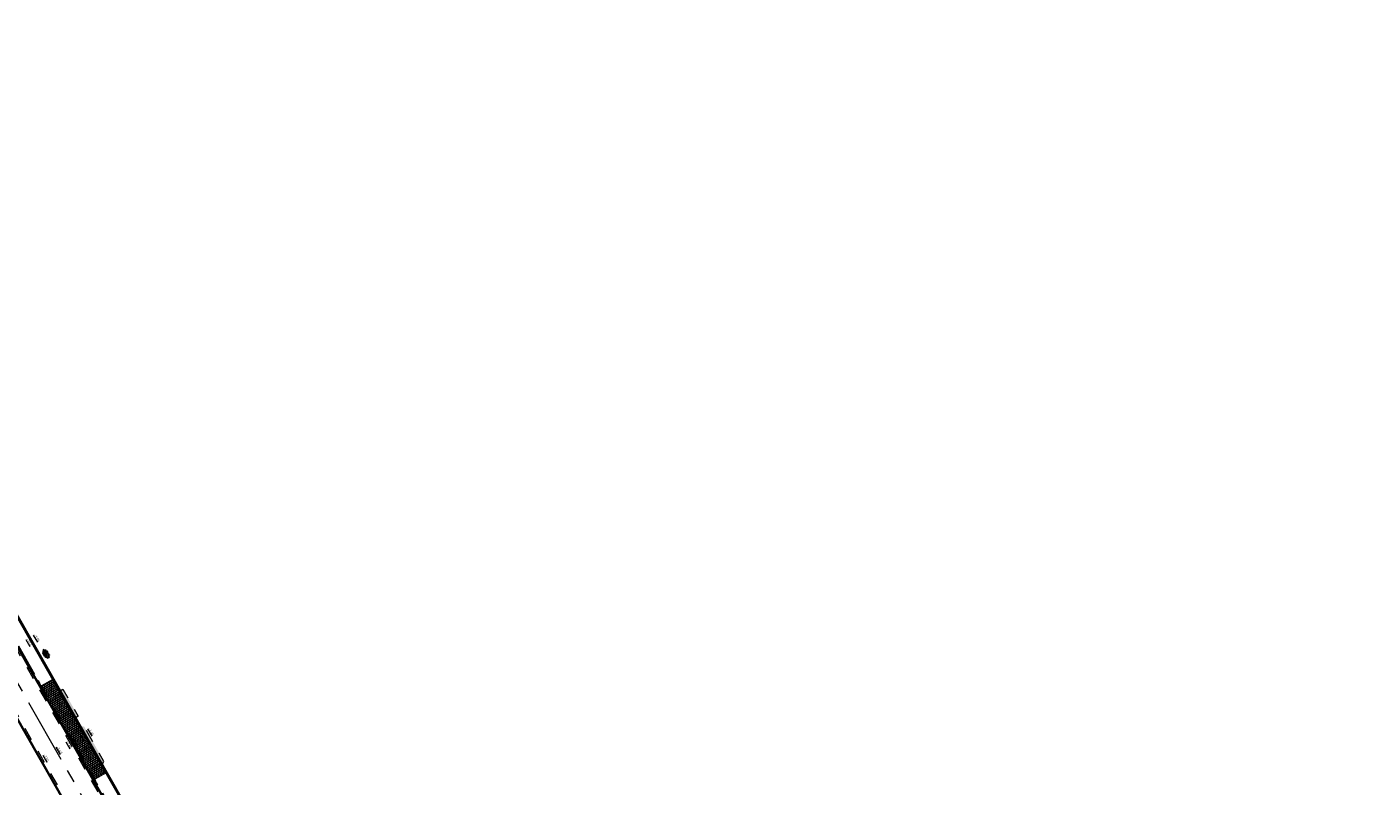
# Model space of a CAD drawing. Header units: metres. Extents: x 111691 to 117439, y 474133 to 478789.
# Tile 48 of 127: x 114739 to 114945, y 475865 to 475981. Entities that reach past the tile are written whole.
import ezdxf
from ezdxf.enums import TextEntityAlignment as Align

# ---------------------------------------------------------------- set-up
doc = ezdxf.new("R2010")
doc.units = ezdxf.units.M
for name, pattern in [('AM-AS', [16, 10, -2, 2, -2]), ('VH-TROTTOIRBAND_130-150', [15, 5, -2, 2, -2, 2, -2]), ('XX-HIDDEN', [4, 2, -2])]:
    doc.linetypes.add(name, pattern=pattern)
for name, color, linetype, lineweight in [('N-WE-AM-AS-G', 10, 'AM-AS', 18), ('N-WE-GR-GRAS-S', 60, 'Continuous', 25), ('N-WE-VH-HOOGTELABEL-T18', 2, 'Continuous', 18), ('N-WE-VH-KANTOPSLUITING_OPSLUITBAND_100X200-G', 150, 'Continuous', 35), ('N-WE-VH-KANTOPSLUITING_TROTTOIRBAND_130 150-G', 210, 'VH-TROTTOIRBAND_130-150', 35), ('N-WE-VH-KANTOPSLUITING_VERLOOPBAND-G', 40, 'Continuous', 35), ('N-WE-VH-KANTOPSLUITING_VOORKANTBAND-G', 7, 'Continuous', 35), ('N-WE-VH-KANTVERHARDING-G', 1, 'Continuous', 35), ('N-WE-VH-MATERIAALGRENS-G', 7, 'XX-HIDDEN', 18), ('N-WE-VH-VERHARDING_HERSTRATEN-S', 253, 'Continuous', 25), ('N-WE-VH-VERHARDING_TEGEL60-A', 252, 'Continuous', 18)]:
    doc.layers.add(name, color=color, linetype=linetype, lineweight=lineweight)
doc.styles.add('NLCS-ISO', font='NLCS-ISO.ttf')
doc.styles.add('NLCS-ISO-M200-T18', font='NLCS-ISO.ttf', dxfattribs={"height": 0.36})

# ---------------------------------------------------------------- blocks, each defined once
blk = doc.blocks.new('SGR-GRAS_01-SO')
at = {"ltscale": 0.1}
for p, q in [((-1.96, -0.07), (-1.98, 0)), ((-1.93, 0.19), (-1.93, 0.24)), ((-1.89, 0.24), (-1.92, 0.25)), ((-1.67, 0.02), (-1.6, 0.04)), ((-1.6, 0.24), (-1.65, 0.29)), ((-1.53, 0.32), (-1.6, 0.35)), ((-1.45, 0.64), (-1.52, 0.66)), ((-1.52, 0.19), (-1.44, 0.19)), ((-1.47, 0.58), (-1.48, 0.65)), ((-1.43, 0.48), (-1.35, 0.5)), ((-1.36, 0.21), (-1.43, 0.23)), ((-1.42, 0.13), (-1.36, 0.17)), ((-1.38, 0.11), (-1.32, 0.16)), ((-1.37, 0.01), (-1.38, 0.08)), ((-1.33, 0.11), (-1.33, 0.19)), ((-1.3, 0.76), (-1.32, 0.77)), ((-1.28, 0.68), (-1.28, 0.76)), ((-1.17, 0.39), (-1.23, 0.43)), ((-1.17, 0.24), (-1.22, 0.29)), ((-1.15, 0.65), (-1.21, 0.7)), ((-1.11, 0.17), (-1.04, 0.19)), ((-1.03, 0.03), (-1.1, 0.07)), ((-0.94, 0.84), (-1, 0.88)), ((-0.97, 0.51), (-0.92, 0.57)), ((-0.89, 0.5), (-0.97, 0.52)), ((-0.94, 0.19), (-0.87, 0.19)), ((-0.92, 0.42), (-0.86, 0.46)), ((-0.89, 0.81), (-0.82, 0.81)), ((-0.87, 0.66), (-0.89, 0.73)), ((-0.8, 0.06), (-0.88, 0.08)), ((-0.87, 0.62), (-0.8, 0.64)), ((-0.8, 0.47), (-0.87, 0.51)), ((-0.75, 0.24), (-0.8, 0.29)), ((-0.77, 0.09), (-0.79, 0.16)), ((-0.73, 0.65), (-0.78, 0.7)), ((-0.74, 0.03), (-0.73, 0.11)), ((-0.67, 0.11), (-0.73, 0.14)), ((-0.69, 0.61), (-0.68, 0.68)), ((-0.58, 0.92), (-0.64, 0.96)), ((-0.56, 0.92), (-0.51, 0.97)), ((-0.56, 0.32), (-0.48, 0.34)), ((-0.44, 0.55), (-0.51, 0.59)), ((-0.43, 0.78), (-0.5, 0.8)), ((-0.42, 0.71), (-0.36, 0.74)), ((-0.34, 0.35), (-0.41, 0.37)), ((-0.32, 0.24), (-0.38, 0.29)), ((-0.31, 0.19), (-0.37, 0.22)), ((-0.37, 0.19), (-0.29, 0.19)), ((-0.31, 0.65), (-0.36, 0.7)), ((-0.32, 0.81), (-0.24, 0.81)), ((-0.32, 0.77), (-0.24, 0.79)), ((-0.28, 0.73), (-0.29, 0.81)), ((-0.21, 1), (-0.27, 1.03)), ((-0.24, 0.02), (-0.17, 0.04)), ((-0.18, 0.17), (-0.19, 0.24)), ((-0.08, 0.63), (-0.14, 0.67)), ((-0.14, -0.04), (-0.14, 0.03)), ((-0.09, 0.53), (-0.09, 0.6)), ((-0.08, 0.16), (-0.03, 0.21)), ((-0.07, 0.19), (0, 0.23)), ((0.06, 0.27), (-0.01, 0.3)), ((0, 0.47), (0.07, 0.49)), ((0.1, 0.24), (0.05, 0.29)), ((0.13, 0.64), (0.06, 0.66)), ((0.07, 0.99), (0.14, 1.03)), ((0.12, 0.65), (0.07, 0.7)), ((0.22, 0.2), (0.15, 0.22)), ((0.21, 0.19), (0.28, 0.19)), ((0.29, 0.71), (0.22, 0.75)), ((0.24, 0.92), (0.31, 0.94)), ((0.26, 0.81), (0.33, 0.81)), ((0.32, 0.81), (0.3, 0.89)), ((0.31, 0.17), (0.39, 0.19)), ((0.32, 0.57), (0.38, 0.62)), ((0.42, 0.34), (0.36, 0.38)), ((0.42, 0.25), (0.4, 0.32)), ((0.43, 0.48), (0.49, 0.51)), ((0.53, 0.24), (0.47, 0.29)), ((0.54, 0.65), (0.49, 0.7)), ((0.56, -0.02), (0.49, 0.02)), ((0.5, 0.45), (0.51, 0.53)), ((0.59, 0.93), (0.52, 0.94)), ((0.55, 0.62), (0.63, 0.64)), ((0.65, 0.79), (0.58, 0.83)), ((0.68, 0.49), (0.61, 0.51)), ((0.77, 0.05), (0.7, 0.07)), ((0.78, 0.42), (0.72, 0.46)), ((0.78, 0.19), (0.86, 0.19)), ((0.83, 0.81), (0.91, 0.81)), ((0.92, 0.06), (0.85, 0.09)), ((0.87, 0.31), (0.94, 0.33)), ((0.95, 0.24), (0.9, 0.29)), ((0.91, 0.89), (0.91, 0.92)), ((0.97, 0.65), (0.91, 0.7)), ((0.93, 0.76), (0.99, 0.8)), ((1.01, 0.87), (0.95, 0.91)), ((1.01, 0.33), (1, 0.4)), ((1.15, 0.78), (1.08, 0.8)), ((1.15, 0.5), (1.08, 0.54)), ((1.1, 0.38), (1.1, 0.45)), ((1.11, 0.77), (1.18, 0.79)), ((1.24, 0.34), (1.17, 0.36)), ((1.18, 0.01), (1.26, 0.03)), ((1.21, 0.21), (1.26, 0.26)), ((1.28, 0.14), (1.22, 0.17)), ((1.28, 0.25), (1.35, 0.29)), ((1.37, 0.24), (1.32, 0.29)), ((1.39, 0.65), (1.34, 0.7)), ((1.36, 0.19), (1.43, 0.19)), ((1.42, 0.46), (1.5, 0.48)), ((1.51, 0.58), (1.44, 0.62)), ((1.64, 0.21), (1.58, 0.25)), ((1.61, 0.41), (1.59, 0.48)), ((1.69, 0.3), (1.7, 0.37)), ((1.79, 0.19), (1.72, 0.21)), ((1.74, 0.16), (1.81, 0.18)), ((1.8, 0.24), (1.75, 0.29)), ((1.93, 0.19), (1.95, 0.19)), ((-1.92, -0.16), (-1.85, -0.12)), ((-1.82, -0.08), (-1.9, -0.06)), ((-1.76, -0.13), (-1.82, -0.09)), ((-1.78, -0.3), (-1.73, -0.25)), ((-1.62, -0.5), (-1.69, -0.46)), ((-1.63, -0.57), (-1.68, -0.52)), ((-1.61, -0.17), (-1.67, -0.11)), ((-1.57, -0.44), (-1.49, -0.44)), ((-1.54, -0.66), (-1.5, -0.64)), ((-1.4, -0.05), (-1.46, -0.01)), ((-1.38, -0.46), (-1.38, -0.39)), ((-1.35, -0.28), (-1.28, -0.26)), ((-1.27, -0.23), (-1.34, -0.21)), ((-1.26, -0.42), (-1.33, -0.38)), ((-1.27, -0.56), (-1.28, -0.48)), ((-1.21, -0.57), (-1.26, -0.52)), ((-1.18, -0.67), (-1.25, -0.65)), ((-1.19, -0.17), (-1.24, -0.11)), ((-1.13, -0.78), (-1.19, -0.75)), ((-1.06, -0.39), (-1, -0.35)), ((-1.04, -0.58), (-0.97, -0.57)), ((-0.99, -0.44), (-0.92, -0.44)), ((-0.9, -0.34), (-0.96, -0.3)), ((-0.9, -0.65), (-0.84, -0.6)), ((-0.84, -0.94), (-0.85, -0.93)), ((-0.78, -0.57), (-0.84, -0.52)), ((-0.76, -0.7), (-0.83, -0.67)), ((-0.76, -0.17), (-0.82, -0.11)), ((-0.8, -0.13), (-0.73, -0.11)), ((-0.71, -0.38), (-0.79, -0.36)), ((-0.79, -0.54), (-0.78, -0.46)), ((-0.72, -0.89), (-0.65, -0.87)), ((-0.71, -0.9), (-0.64, -0.86)), ((-0.62, -0.82), (-0.7, -0.8)), ((-0.67, -0.48), (-0.69, -0.4)), ((-0.53, -0.26), (-0.6, -0.22)), ((-0.58, -0.99), (-0.59, -0.97)), ((-0.57, -0.1), (-0.5, -0.06)), ((-0.49, -0.25), (-0.44, -0.19)), ((-0.48, -0.44), (-0.41, -0.42)), ((-0.4, -0.63), (-0.46, -0.59)), ((-0.38, -0.98), (-0.43, -0.93)), ((-0.42, -0.44), (-0.34, -0.44)), ((-0.36, -0.57), (-0.41, -0.52)), ((-0.34, -0.17), (-0.39, -0.11)), ((-0.26, -0.99), (-0.33, -0.95)), ((-0.25, -0.09), (-0.32, -0.07)), ((-0.17, -0.18), (-0.24, -0.14)), ((-0.16, -0.53), (-0.23, -0.51)), ((-0.21, -0.61), (-0.15, -0.58)), ((-0.19, -0.62), (-0.19, -0.54)), ((-0.17, -0.74), (-0.1, -0.72)), ((-0.07, -0.97), (-0.14, -0.95)), ((-0.04, -0.55), (-0.1, -0.51)), ((-0.08, -0.4), (-0.09, -0.32)), ((-0.01, -1.01), (0.04, -0.95)), ((0.05, -0.98), (0, -0.93)), ((0.07, -0.57), (0.01, -0.52)), ((0.02, -0.96), (0.01, -0.89)), ((0.08, -0.17), (0.03, -0.11)), ((0.1, -0.91), (0.03, -0.88)), ((0.07, -0.29), (0.14, -0.27)), ((0.19, -0.1), (0.13, -0.06)), ((0.16, -0.44), (0.23, -0.44)), ((0.17, -1.04), (0.22, -1.02)), ((0.31, -0.24), (0.24, -0.22)), ((0.33, -0.47), (0.26, -0.43)), ((0.29, -0.33), (0.35, -0.29)), ((0.4, -0.68), (0.32, -0.66)), ((0.39, -0.6), (0.45, -0.55)), ((0.39, -0.59), (0.46, -0.57)), ((0.4, -0.69), (0.41, -0.62)), ((0.46, -0.83), (0.4, -0.8)), ((0.47, -0.98), (0.42, -0.93)), ((0.49, -0.57), (0.44, -0.52)), ((0.45, -0.12), (0.46, -0.05)), ((0.51, -0.17), (0.45, -0.11)), ((0.52, -0.32), (0.5, -0.24)), ((0.62, -0.88), (0.6, -0.81)), ((0.63, -0.14), (0.7, -0.12)), ((0.69, -0.39), (0.62, -0.35)), ((0.64, -0.84), (0.71, -0.81)), ((0.7, -0.89), (0.77, -0.88)), ((0.73, -0.44), (0.81, -0.44)), ((0.82, -0.76), (0.76, -0.72)), ((0.78, -0.04), (0.85, 0)), ((0.86, -0.39), (0.79, -0.37)), ((0.8, -0.19), (0.85, -0.14)), ((0.86, -0.94), (0.84, -0.93)), ((0.91, -0.57), (0.86, -0.52)), ((0.93, -0.17), (0.88, -0.11)), ((0.95, -0.83), (0.88, -0.81)), ((0.94, -0.44), (1.01, -0.42)), ((1.05, -0.31), (0.99, -0.27)), ((1, -0.77), (1, -0.7)), ((1.05, -0.2), (1.05, -0.12)), ((1.11, -0.24), (1.1, -0.16)), ((1.19, -0.68), (1.12, -0.64)), ((1.14, -0.56), (1.21, -0.52)), ((1.21, -0.8), (1.2, -0.73)), ((1.33, -0.1), (1.26, -0.08)), ((1.26, -0.75), (1.33, -0.73)), ((1.34, -0.57), (1.29, -0.52)), ((1.36, -0.17), (1.3, -0.11)), ((1.31, -0.44), (1.38, -0.44)), ((1.42, -0.23), (1.35, -0.19)), ((1.42, -0.54), (1.35, -0.52)), ((1.55, -0.6), (1.49, -0.56)), ((1.5, -0.29), (1.57, -0.27)), ((1.64, -0.27), (1.65, -0.2)), ((1.64, -0.27), (1.7, -0.23)), ((1.68, -0.55), (1.74, -0.5)), ((1.71, -0.16), (1.69, -0.09)), ((1.78, -0.15), (1.71, -0.11)), ((1.71, -0.52), (1.71, -0.52)), ((1.78, -0.17), (1.73, -0.11)), ((1.88, -0.25), (1.81, -0.23))]:
    blk.add_line(p, q, dxfattribs=at)
at = {"ltscale": 0.1, "style": 'NLCS-ISO'}
blk.add_attdef('TYPE', text='', height=0.5, dxfattribs=at).set_placement((3.47, -0.02), align=Align.MIDDLE_CENTER)

msp = doc.modelspace()

# ---------------------------------------------------------------- hatches: boundary and pattern name
at = {"layer": 'N-WE-VH-VERHARDING_HERSTRATEN-S'}
h = msp.add_hatch(color=256, dxfattribs=at)
h.dxf.hatch_style = 1
h.paths.add_polyline_path([(114744.058, 475879.844), (114743.639, 475879.61), (114746.004, 475875.46), (114746.417, 475875.704)])
h = msp.add_hatch(color=256, dxfattribs=at)
h.dxf.hatch_style = 1
h.paths.add_polyline_path([(114747.328, 475874.107), (114746.697, 475874.244), (114750.087, 475868.295), (114750.362, 475868.782)])
at = {"layer": 'N-WE-VH-VERHARDING_TEGEL60-A'}
h = msp.add_hatch(dxfattribs=at)
h.set_pattern_fill('AVH-TEGEL_300X300_HALFST-SO', color=256, angle=299.72, pattern_type=2)
h.set_pattern_definition([(299.72, (0, 0), (0.278997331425, -0.18617327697), [0.3, -0.3]), (29.72, (0, 0), (-0.14872855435, 0.26053755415), [])])
h.paths.add_polyline_path([(114748.859, 475866.007), (114750.684, 475867.047), (114742.531, 475881.353), (114740.706, 475880.313)])

# ---------------------------------------------------------------- linework, layer by layer
at = {"layer": 'N-WE-AM-AS-G'}
msp.add_lwpolyline([(114683.337, 475975.123), (114754.77, 475849.778), (114940.564, 475523.974)], dxfattribs=at)
at = {"layer": 'N-WE-VH-KANTOPSLUITING_OPSLUITBAND_100X200-G', "flags": 128}
msp.add_lwpolyline([(114925.449, 475560.571), (114759.114, 475852.253), (114685.572, 475981.299, -0.0047446), (114685.516, 475981.4, -0.0047446), (114685.534, 475981.409)], format="xyb", dxfattribs=at)
at = {"layer": 'N-WE-VH-KANTOPSLUITING_TROTTOIRBAND_130 150-G', "flags": 128}
msp.add_lwpolyline([(114685.204, 475977.696), (114757.29, 475851.214), (114938.253, 475533.88)], dxfattribs=at)
at = {"layer": 'N-WE-VH-KANTOPSLUITING_VERLOOPBAND-G'}
for points in [[(114740.081, 475881.108), (114740.211, 475881.182)], [(114740.211, 475881.182), (114740.641, 475880.276), (114740.081, 475881.108)], [(114740.576, 475880.239), (114740.706, 475880.313)], [(114748.729, 475865.933), (114748.859, 475866.007)], [(114749.354, 475865.138), (114748.794, 475865.97), (114749.224, 475865.064)], [(114749.224, 475865.064), (114749.354, 475865.138)]]:
    msp.add_lwpolyline(points, dxfattribs=at)
at = {"layer": 'N-WE-VH-KANTOPSLUITING_VOORKANTBAND-G', "flags": 128}
msp.add_lwpolyline([(114945.006, 475526.479), (114759.201, 475852.303), (114685.659, 475981.348, -0.0035358), (114685.618, 475981.422)], format="xyb", dxfattribs=at)
at = {"layer": 'N-WE-VH-KANTOPSLUITING_VOORKANTBAND-G'}
msp.add_lwpolyline([(114685.302, 475977.229), (114757.159, 475851.139), (114942.717, 475525.749)], dxfattribs=at)
at = {"layer": 'N-WE-VH-KANTVERHARDING-G'}
msp.add_lwpolyline([(114680.948, 475973.761), (114752.381, 475848.416), (114938.175, 475522.612)], dxfattribs=at)
at = {"layer": 'N-WE-VH-MATERIAALGRENS-G', "flags": 128}
for points in [[(114685.043, 475977.076), (114697.646, 475954.963), (114756.9, 475850.987), (114767.797, 475831.88)], [(114680.784, 475974.654), (114693.383, 475952.547), (114752.642, 475848.565), (114763.535, 475829.463)], [(114742.531, 475881.353), (114740.706, 475880.313)], [(114743.639, 475879.61), (114744.058, 475879.844), (114746.417, 475875.704), (114746.004, 475875.46)], [(114750.087, 475868.295), (114750.362, 475868.782), (114747.328, 475874.107), (114746.697, 475874.244)], [(114750.684, 475867.047), (114748.859, 475866.007)]]:
    msp.add_lwpolyline(points, dxfattribs=at)

# ---------------------------------------------------------------- block references
at = {"layer": 'N-WE-GR-GRAS-S', "xscale": 0.4, "yscale": 0.4, "zscale": 0.4, "rotation": 300.1117835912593}
msp.add_blockref('SGR-GRAS_01-SO', (114741.485, 475885.247), dxfattribs=at)

# ---------------------------------------------------------------- texts
at = {"layer": 'N-WE-VH-HOOGTELABEL-T18', "style": 'NLCS-ISO-M200-T18'}
for s, p in [('%%U-3.55', (114739.589, 475888.183)), ('%%U-3.55', (114738.435, 475887.514)), ('%%U-3.45', (114747.913, 475873.781)), ('%%U-3.40', (114744.558, 475871.836)), ('%%U-3.40', (114745.654, 475872.472)), ('%%U-3.45', (114746.652, 475873.05)), ('%%U-3.50', (114741.03, 475869.79)), ('%%U-3.45', (114743.068, 475870.971))]:
    msp.add_text(s, height=0.36, rotation=299.72115, dxfattribs=at).set_placement(p)

doc.saveas('drawing.dxf')
